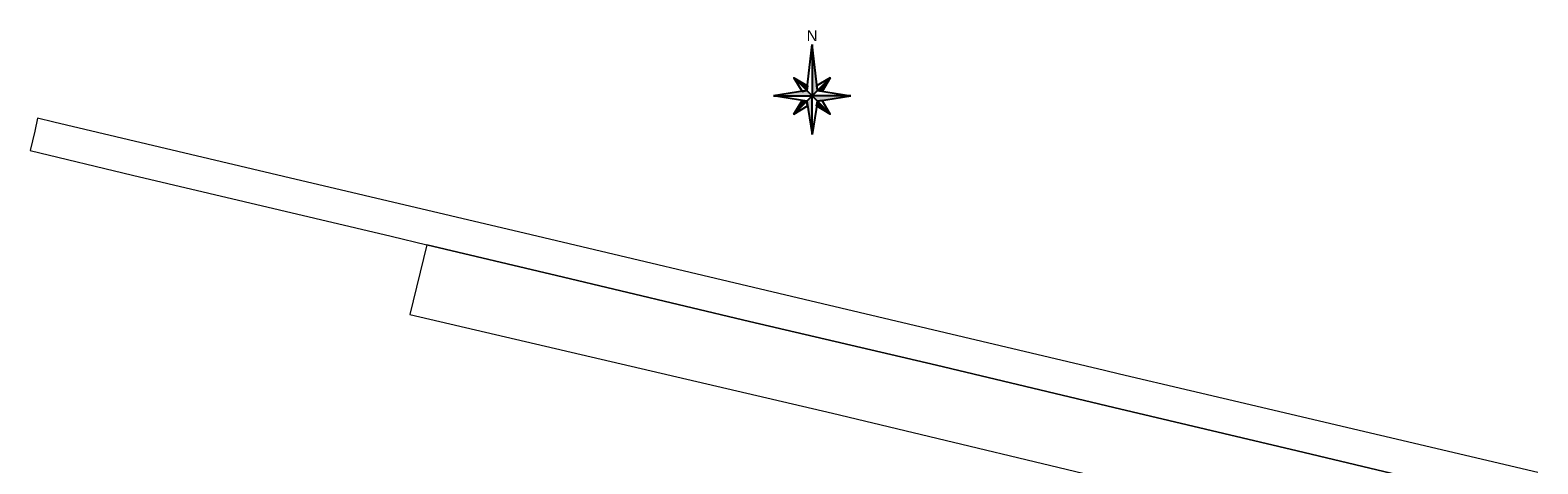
# Model space of a CAD drawing. Header units: metres. Extents: x 253535 to 254630, y 592458 to 593699.
# Tile 18 of 40: x 253535 to 253652, y 593077 to 593111. Entities that reach past the tile are written whole.
import ezdxf
from ezdxf.enums import TextEntityAlignment as Align

# ---------------------------------------------------------------- set-up
doc = ezdxf.new("R2010")
doc.units = ezdxf.units.M
doc.layers.add('B-WE-VH-OPENVERHARDING-GV', color=254, linetype='Continuous', lineweight=18)
doc.layers.add('B-WE-VH-OPENVERHARDING_STRAATBAKSTEEN-GV', color=254, linetype='Continuous', lineweight=18)
doc.layers.add('X-XX-AL-Noordpijl', color=7, linetype='Continuous')
doc.styles.add('ARIAL', font='arial.ttf')

# ---------------------------------------------------------------- blocks, each defined once
blk = doc.blocks.new('*U38')
at = {"layer": 'X-XX-AL-Noordpijl', "color": 0}
for points in [[(0, 4), (0, 0), (-0.41, 0.41)], [(0, 4), (0, 0), (0.41, 0.41)], [(-0.78, 0.35), (-0.41, 0.41), (-1.41, 1.41)], [(-0.35, 0.78), (-0.41, 0.41), (-1.41, 1.41)], [(0.35, 0.78), (0.41, 0.41), (1.41, 1.41)], [(0.78, 0.35), (0.41, 0.41), (1.41, 1.41)], [(-3, 0), (0, 0), (-0.41, 0.41)], [(-3, 0), (0, 0), (-0.41, -0.41)], [(0, -3), (0, 0), (-0.41, -0.41)], [(3, 0), (0, 0), (0.41, 0.41)], [(3, 0), (0, 0), (0.41, -0.41)], [(0, -3), (0, 0), (0.41, -0.41)], [(-0.78, -0.35), (-0.41, -0.41), (-1.41, -1.41)], [(-0.35, -0.78), (-0.41, -0.41), (-1.41, -1.41)], [(0.35, -0.78), (0.41, -0.41), (1.41, -1.41)], [(0.78, -0.35), (0.41, -0.41), (1.41, -1.41)]]:
    blk.add_lwpolyline(points, close=True, dxfattribs=at)
at = {"layer": 'X-XX-AL-Noordpijl', "color": 0, "transparency": 33554495}
for points in [[(0, 0), (0, 4), (0.41, 0.41)], [(-0.41, 0.41), (-1.41, 1.41), (-0.35, 0.78)], [(0.41, 0.41), (1.41, 1.41), (0.78, 0.35)], [(0, 0), (-3, 0), (-0.41, 0.41)], [(0, 0), (0, -3), (-0.41, -0.41)], [(0, 0), (3, 0), (0.41, -0.41)], [(-0.41, -0.41), (-1.41, -1.41), (-0.78, -0.35)], [(0.41, -0.41), (1.41, -1.41), (0.35, -0.78)]]:
    blk.add_solid(points, dxfattribs=at)
at = {"layer": 'X-XX-AL-Noordpijl', "color": 0, "style": 'ARIAL'}
blk.add_text('N', height=0.846, dxfattribs=at).set_placement((0, 4), align=Align.BOTTOM_CENTER)

msp = doc.modelspace()

# ---------------------------------------------------------------- linework, layer by layer
at = {"layer": 'B-WE-VH-OPENVERHARDING-GV', "color": 252}
msp.add_lwpolyline([(253652.11, 593076.6), (253627.67, 593082.34), (253625.15, 593082.93), (253619.62, 593084.24), (253618.46, 593084.52), (253595.16, 593090.03), (253573.95, 593095.05), (253554.74, 593099.6), (253536.9, 593103.82), (253535.63, 593104.12), (253535.42, 593103.1), (253535.06, 593101.61), (253543, 593099.68), (253563.09, 593094.95), (253565.87, 593094.29), (253575.92, 593091.91), (253590.92, 593088.34), (253605.42, 593084.93), (253619.18, 593081.65), (253633.43, 593078.28), (253648.07, 593074.79)], dxfattribs=at)
at = {"layer": 'B-WE-VH-OPENVERHARDING_STRAATBAKSTEEN-GV', "color": 252}
msp.add_lwpolyline([(253648.07, 593074.79), (253633.43, 593078.28), (253619.18, 593081.65), (253605.42, 593084.93), (253590.92, 593088.34), (253575.92, 593091.91), (253565.87, 593094.29), (253564.54, 593088.87), (253596.58, 593081.39), (253597.35, 593081.22), (253623.06, 593075.05)], dxfattribs=at)

# ---------------------------------------------------------------- block references
at = {"layer": 'X-XX-AL-Noordpijl'}
msp.add_blockref('*U38', (253595.77, 593105.85), dxfattribs=at)

doc.saveas('drawing.dxf')
